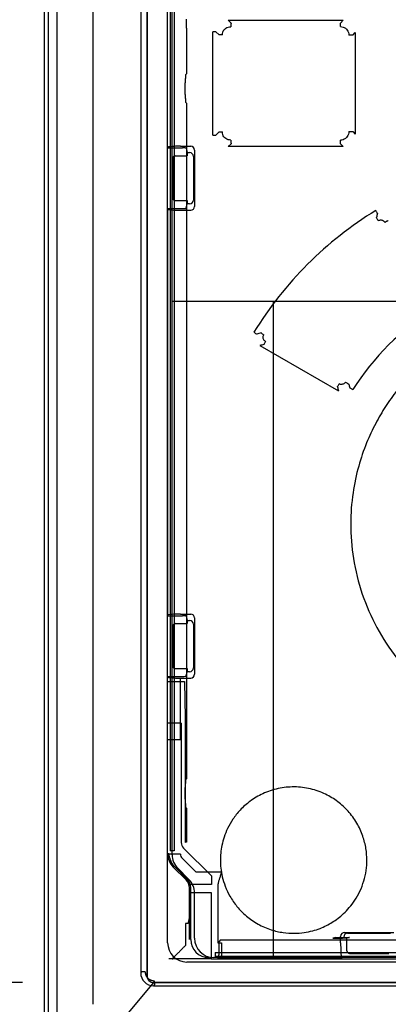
# Paper-space layout 'SUBMITTAL_E2H_2_1' of a CAD drawing. Header units: millimetres. Extents: x 0 to 841, y 0 to 594.
# Tile 29 of 67: x 119.96 to 123.54, y 491.31 to 500.92. Entities that reach past the tile are written whole.
import ezdxf

# ---------------------------------------------------------------- set-up
doc = ezdxf.new("R2010")
doc.units = ezdxf.units.MM
doc.header["$LTSCALE"] = 46.255
doc.layers.get('0').update_dxf_attribs({"linetype": 'CONTINUOUS'})
for name, color, linetype in [('CURVES', 7, 'CONTINUOUS'), ('NOTES', 7, 'CONTINUOUS'), ('ROUNDS', 7, 'CONTINUOUS')]:
    doc.layers.add(name, color=color, linetype=linetype)
doc.styles.get("Standard").update_dxf_attribs({"font": 'txt', "width": 0.725})
doc.dimstyles.new('DIMSTYLE_1', dxfattribs={"dimtxt": 3.5, "dimasz": 4.8, "dimexe": 3.2, "dimexo": 1.6, "dimgap": 1.75, "dimtad": 0, "dimtih": 1, "dimtoh": 1, "dimdec": 1, "dimzin": 0, "dimdsep": 46, "dimtxsty": 'STANDARD', "dimblk": 'CLOSED', "dimblk1": 'CLOSED', "dimblk2": 'CLOSED', "dimcen": 0.09, "dimadec": 0, "dimazin": 0, "dimtp": 0.4, "dimtm": 0.4, "dimtfac": 1, "dimtdec": 1, "dimtofl": 0, "dimtmove": 0, "dimatfit": 3, "dimldrblk": 'CLOSED', "dimfxl": 1, "dimtolj": 1, "dimtzin": 0, "dimarcsym": 0})

# ---------------------------------------------------------------- blocks, each defined once
blk = doc.blocks.new('_CLOSED')
at = {"color": 0, "linetype": 'BYBLOCK'}
for p, q in [((0, 0), (-1, 0.1667)), ((-1, 0.1667), (-1, -0.1667)), ((-1, -0.1667), (0, 0)), ((-1, 0), (0, 0))]:
    blk.add_line(p, q, dxfattribs=at)
blk = doc.blocks.new('*D5')
at = {"color": 2, "linetype": 'CONTINUOUS'}
for p, q in [((113.1554, 564.1338), (113.1554, 569.0838)), ((125.2955, 564.1338), (125.2955, 569.0838)), ((113.1554, 565.8838), (100.4554, 565.8838)), ((125.2955, 565.8838), (139.6363, 565.8838)), ((113.1554, 549.2425), (113.1554, 564.1338)), ((125.2955, 473.1653), (125.2955, 564.1338))]:
    blk.add_line(p, q, dxfattribs=at)
at = {"color": 2, "linetype": 'CONTINUOUS', "xscale": 4.8, "yscale": 4.8, "zscale": 4.8}
blk.add_blockref('_CLOSED', (113.1554, 565.8838), dxfattribs=at)
at = {"color": 2, "linetype": 'CONTINUOUS', "xscale": 4.8, "yscale": 4.8, "zscale": 4.8, "rotation": 180}
blk.add_blockref('_CLOSED', (125.2955, 565.8838), dxfattribs=at)
at = {"color": 2, "linetype": 'CONTINUOUS', "insert": (141.3863, 567.6338), "char_height": 3.5, "width": 12.6875, "attachment_point": 1, "line_spacing_factor": 0.9}
blk.add_mtext('97\\P[3.8]', dxfattribs=at)
blk = doc.blocks.new('*D31')
at = {"color": 2, "linetype": 'CONTINUOUS'}
for p, q in [((73.7656, 491.526), (65.4906, 491.526)), ((68.6906, 491.526), (68.6906, 397.9593)), ((119.983, 491.526), (73.7656, 491.526)), ((68.6906, 297.3925), (68.6906, 385.7093)), ((73.7656, 297.3925), (65.4906, 297.3925)), ((112.3741, 297.3925), (73.7656, 297.3925))]:
    blk.add_line(p, q, dxfattribs=at)
at = {"color": 2, "linetype": 'CONTINUOUS', "xscale": 4.8, "yscale": 4.8, "zscale": 4.8}
for p, rotation in [((68.6906, 491.526), 90), ((68.6906, 297.3925), 270)]:
    blk.add_blockref('_CLOSED', p, dxfattribs=dict(at, rotation=rotation))
at = {"color": 2, "linetype": 'CONTINUOUS', "insert": (68.6906, 396.2093), "char_height": 3.5, "width": 15.225, "attachment_point": 2, "line_spacing_factor": 0.9}
blk.add_mtext('1553\\P[61.1]', dxfattribs=at)

psp = doc.layouts.new('SUBMITTAL_E2H_2_1')

# ---------------------------------------------------------------- linework, layer by layer
at = {"color": 7, "linetype": 'CONTINUOUS'}
for p, q in [((120.233, 547.2363), (120.233, 322.5488)), ((121.1955, 507.776), (121.1955, 491.5885)), ((121.4205, 507.3698), (121.4205, 492.8108)), ((121.3955, 499.6657), (121.3955, 505.7127)), ((121.5776, 500.921), (121.5776, 500.8685)), ((122.0136, 500.8831), (121.9849, 500.9108)), ((121.9849, 500.9108), (123.1066, 500.9108)), ((123.0796, 500.8832), (123.1066, 500.9108)), ((121.5789, 500.7935), (121.5795, 500.7924)), ((121.5795, 500.7924), (121.5795, 500.387)), ((121.8345, 499.7909), (121.8345, 500.7986)), ((121.8661, 500.7986), (121.8345, 500.7986)), ((121.8973, 500.7684), (121.8661, 500.7986)), ((121.9289, 500.7684), (121.8973, 500.7684)), ((123.1979, 500.7638), (123.2234, 500.7899)), ((123.2234, 500.7899), (123.2234, 499.7996)), ((123.1979, 500.7638), (123.1604, 500.7638)), ((121.5691, 500.3766), (121.5795, 500.387)), ((121.5678, 500.1879), (121.5678, 500.3017)), ((121.5795, 500.1025), (121.5691, 500.1129)), ((121.5795, 500.1025), (121.5795, 493.512)), ((121.8973, 499.8211), (121.8661, 499.7909)), ((121.8973, 499.8211), (121.9289, 499.8211)), ((123.1604, 499.8257), (123.1979, 499.8257)), ((123.1979, 499.8257), (123.2234, 499.7996)), ((121.8345, 499.7909), (121.8661, 499.7909)), ((121.3955, 499.6657), (121.5399, 499.6657)), ((121.5774, 499.6625), (121.5859, 499.6198)), ((121.5859, 499.6198), (121.5859, 499.5885)), ((122.0136, 499.7065), (121.9849, 499.6788)), ((123.1066, 499.6788), (121.9849, 499.6788)), ((123.0796, 499.7064), (123.1066, 499.6788)), ((121.4455, 499.5636), (121.4455, 499.1759)), ((121.4704, 499.5885), (121.5859, 499.5885)), ((121.4704, 499.151), (121.5859, 499.151)), ((121.5859, 499.151), (121.5859, 499.1198)), ((121.3955, 499.0738), (121.3955, 495.1032)), ((121.3955, 499.0738), (121.5399, 499.0738)), ((121.5774, 499.0771), (121.5859, 499.1198)), ((127.421, 498.1675), (121.4392, 498.1675)), ((122.4241, 498.1675), (122.4241, 491.7698)), ((122.2932, 497.7381), (123.0584, 497.2964)), ((121.3955, 495.1032), (121.5399, 495.1032)), ((121.5774, 495.1), (121.5859, 495.0573)), ((121.4704, 495.026), (121.5859, 495.026)), ((121.5859, 495.0573), (121.5859, 495.026)), ((121.4455, 495.0011), (121.4455, 494.6134)), ((121.4704, 494.5885), (121.5859, 494.5885)), ((121.5774, 494.5146), (121.5859, 494.5573)), ((121.5859, 494.5885), (121.5859, 494.5573)), ((121.3955, 492.7787), (121.3955, 494.5113)), ((121.3955, 494.5113), (121.5399, 494.5113)), ((121.3955, 494.4603), (121.5586, 494.4603)), ((121.5205, 493.893), (121.5205, 494.4949)), ((121.5586, 494.4603), (121.5648, 494.1073)), ((121.5277, 494.0542), (121.3955, 494.0542)), ((121.5277, 494.0542), (121.5277, 492.8903)), ((121.5652, 494.0542), (121.5652, 492.8903)), ((121.5205, 493.893), (121.3955, 493.893)), ((121.5691, 493.5016), (121.5795, 493.512)), ((121.5678, 493.3129), (121.5678, 493.4267)), ((121.5795, 493.2275), (121.5691, 493.2379)), ((121.5795, 493.2275), (121.5795, 492.8962)), ((121.5795, 492.8962), (121.5652, 492.8903)), ((121.458, 492.8108), (121.4205, 492.8108)), ((121.5496, 492.8373), (121.8214, 492.5655)), ((121.3955, 492.7849), (121.408, 492.7849)), ((121.5205, 492.7787), (121.3955, 492.7787)), ((121.6723, 492.601), (121.5388, 492.7345)), ((121.575, 492.5277), (121.4504, 492.6523)), ((121.5839, 492.5366), (121.4592, 492.6612)), ((121.9205, 492.601), (121.6723, 492.601)), ((121.8214, 492.5655), (121.8214, 492.4816)), ((121.8214, 492.4816), (121.6029, 492.4816)), ((121.608, 491.9448), (121.608, 492.4482)), ((121.6205, 491.9448), (121.6205, 492.4482)), ((121.883, 492.4641), (121.883, 491.9135)), ((121.608, 492.4051), (121.8186, 492.4051)), ((121.8186, 492.4051), (121.8186, 491.8885)), ((121.5705, 492.101), (121.5705, 491.8885)), ((121.5955, 492.101), (121.5705, 492.101)), ((121.9112, 491.9418), (121.8964, 491.9269)), ((123.0347, 491.9642), (123.0031, 491.9579)), ((123.0031, 491.9579), (123.0981, 491.9579)), ((123.0347, 491.9642), (123.1674, 491.9642)), ((123.0806, 491.9135), (123.0806, 491.9759)), ((123.0981, 491.9579), (123.1113, 491.9605)), ((123.1113, 491.9605), (123.1113, 491.9698)), ((123.1182, 492.0134), (123.5977, 492.0134)), ((123.1588, 491.9638), (123.1425, 491.9605)), ((123.1425, 491.8354), (123.1425, 491.9605)), ((123.1489, 492.0073), (123.5671, 492.0073)), ((121.883, 491.9135), (121.9205, 491.9135)), ((121.8951, 491.8895), (121.8951, 491.7948)), ((121.9205, 491.9135), (121.9205, 491.76)), ((121.7955, 491.7573), (121.408, 491.7573)), ((121.4407, 491.758), (121.4409, 491.7579)), ((121.4409, 491.7579), (121.4412, 491.7578)), ((121.4412, 491.7578), (121.4415, 491.7577)), ((121.4415, 491.7577), (121.4418, 491.7576)), ((121.4418, 491.7576), (121.4421, 491.7576)), ((121.4421, 491.7576), (121.4424, 491.7575)), ((121.4424, 491.7575), (121.4427, 491.7574)), ((121.4427, 491.7574), (121.4431, 491.7574)), ((121.4431, 491.7574), (121.4434, 491.7573)), ((121.4434, 491.7573), (121.4438, 491.7573)), ((121.4438, 491.7573), (121.4443, 491.7573)), ((121.4443, 491.7573), (121.4447, 491.7573)), ((121.4447, 491.7573), (121.4452, 491.7573)), ((121.7955, 491.7573), (121.7955, 491.7698)), ((121.8195, 491.7573), (121.8192, 491.7573)), ((121.8192, 491.7573), (121.8851, 491.7573)), ((121.858, 491.8198), (121.858, 491.7823)), ((121.858, 491.8198), (128.733, 491.8198)), ((121.858, 491.7823), (128.733, 491.7823)), ((121.8855, 491.7573), (123.0949, 491.7573)), ((123.0949, 491.7573), (123.0881, 491.76)), ((123.1674, 491.8105), (123.5486, 491.8105)), ((121.1437, 491.6304), (121.133, 491.6197)), ((121.1768, 491.6304), (121.1437, 491.6304)), ((121.269, 491.5058), (121.2579, 491.4948)), ((121.258, 491.526), (129.333, 491.526))]:
    psp.add_line(p, q, dxfattribs=at)
at = {"color": 6, "linetype": 'CONTINUOUS'}
for p, q in [((121.133, 507.8073), (121.133, 491.6197)), ((121.458, 507.3698), (121.458, 492.8108)), ((121.3955, 499.0738), (121.3955, 499.6657)), ((121.5205, 499.6821), (121.6211, 499.6821)), ((121.5859, 499.6198), (121.6087, 499.6198)), ((121.6586, 499.6445), (121.6586, 499.095)), ((121.6461, 499.5822), (121.6461, 499.1573)), ((121.5205, 499.0574), (121.6211, 499.0574)), ((121.6087, 499.1198), (121.5859, 499.1198)), ((121.3955, 494.5113), (121.3955, 495.1032)), ((121.5205, 495.1196), (121.6211, 495.1196)), ((121.5859, 495.0573), (121.6087, 495.0573)), ((121.6461, 495.0197), (121.6461, 494.5948)), ((121.6586, 495.082), (121.6586, 494.5325)), ((121.6087, 494.5573), (121.5859, 494.5573)), ((121.5205, 494.4949), (121.6211, 494.4949)), ((123.1113, 491.9605), (123.1425, 491.9605)), ((121.8192, 491.7573), (121.7955, 491.7573)), ((121.8851, 491.7573), (121.8855, 491.7573)), ((121.9205, 491.76), (123.0881, 491.76)), ((123.0949, 491.7573), (123.6211, 491.7573)), ((121.2579, 491.4948), (129.3331, 491.4948))]:
    psp.add_line(p, q, dxfattribs=at)
at = {"color": 7, "linetype": 'CONTINUOUS'}
for centre, radius, start, end in [((125.2977, 495.9966), 3.5876, 121.51203, 148.57025), ((133.0261, 496.5976), 9.8893, 165.78868, 166.02635), ((125.2972, 495.9958), 2.4732, 122.06131, 147.95299), ((124.9807, 487.4367), 10.7614, 104.39166, 104.6248), ((124.7841, 487.7004), 10.3421, 103.70355, 103.93714), ((130.109, 498.9392), 7.2394, 192.80481, 193.11579), ((129.9012, 499.0047), 6.9381, 193.69653, 193.99155), ((121.6027, 492.8903), 0.075, 179.99971, 225.00029), ((121.583, 492.7849), 0.1875, 180, 225), ((121.583, 492.7849), 0.175, 180, 225), ((121.583, 492.7787), 0.0625, 180, 225), ((121.4955, 492.4482), 0.1125, 0, 45), ((121.4955, 492.4482), 0.125, 0, 45), ((121.7955, 491.9448), 0.175, 180, 270), ((121.8201, 491.7948), 0.075, 329.99586, 359.99978), ((121.2579, 491.5884), 0.0624, 179.93609, 270.06391)]:
    psp.add_arc(centre, radius, start, end, dxfattribs=at)
at = {"color": 6, "linetype": 'CONTINUOUS'}
for centre, major_axis, ratio, start_param, end_param in [((121.5205, 499.6712), (0.125, 0), 0.087489, 1.570796, 3.141593), ((121.6086, 499.5821), (0.0074, 0.0369), 0.996044, -1.373108, 0.196167), ((121.6211, 499.6445), (0.0074, 0.0369), 0.996044, -1.373108, 0.196167), ((121.6086, 499.1574), (-0.0074, 0.0369), 0.996044, -3.33776, -1.768485), ((121.5205, 499.0684), (0.125, 0), 0.087489, -3.141593, -1.570796), ((121.6211, 499.0951), (0.0074, -0.0369), 0.996044, -0.196167, 1.373108), ((121.5205, 495.1087), (0.125, 0), 0.087489, 1.570796, 3.141593), ((121.6211, 495.082), (0.0074, 0.0369), 0.996044, -1.373108, 0.196167), ((121.6086, 495.0196), (0.0074, 0.0369), 0.996044, -1.373108, 0.196167), ((121.6086, 494.5949), (-0.0074, 0.0369), 0.996044, -3.33776, -1.768485), ((121.6211, 494.5326), (0.0074, -0.0369), 0.996044, -0.196167, 1.373108)]:
    psp.add_ellipse(centre, major_axis=major_axis, ratio=ratio, start_param=start_param, end_param=end_param, dxfattribs=at)
at = {"color": 7, "linetype": 'CONTINUOUS'}
for centre, major_axis, ratio, start_param, end_param in [((121.5399, 499.6624), (0.0375, 0), 0.087489, 0.017453, 1.570796), ((121.4706, 499.5634), (0.0178, -0.0178), 0.992433, 2.359993, 3.923193), ((121.4706, 499.1761), (0.0178, 0.0178), 0.992433, 2.359993, 3.923193), ((121.5399, 499.0771), (0.0375, 0), 0.087489, -1.570796, -0.017453), ((121.5399, 495.0999), (0.0375, 0), 0.087489, 0.017453, 1.570796), ((121.4706, 495.0009), (0.0178, -0.0178), 0.992433, 2.359993, 3.923193), ((121.4706, 494.6136), (0.0178, 0.0178), 0.992433, 2.359993, 3.923193), ((121.5205, 494.5059), (0.125, 0), 0.087489, -3.141593, -1.570796), ((121.5399, 494.5146), (0.0375, 0), 0.087489, -1.570796, -0.017453), ((123.1183, 491.9759), (-0.0369, 0.0074), 0.996044, -1.373108, 0.196167), ((123.1489, 491.9698), (0.0369, -0.0074), 0.996044, 1.768485, 3.33776), ((123.1837, 491.9637), (0.0251, 0), 0.024974, 2.274849, 3.016033), ((123.0965, 491.9135), (0, 0.1812), 0.087489, -4.712389, -3.701838), ((123.1676, 491.8356), (0.0178, 0.0178), 0.992433, 2.359993, 3.923193), ((121.2581, 491.6198), (0.0885, 0.0885), 0.998783, -3.926382, -2.356803)]:
    psp.add_ellipse(centre, major_axis=major_axis, ratio=ratio, start_param=start_param, end_param=end_param, dxfattribs=at)
for points, knots in [([(121.5776, 500.8685), (121.5776, 500.8663), (121.5776, 500.8619), (121.5777, 500.8553), (121.5777, 500.8481), (121.5777, 500.8405), (121.5778, 500.8325), (121.5779, 500.8251), (121.578, 500.8178), (121.5781, 500.8108), (121.5783, 500.8026), (121.5786, 500.797), (121.5789, 500.7935)], [0, 0, 0, 0, 0.08846, 0.176299, 0.262735, 0.37467, 0.481385, 0.581392, 0.673299, 0.77485, 0.859543, 1, 1, 1, 1]), ([(122.0136, 500.8831), (122.0129, 500.8805), (122.0122, 500.8736), (122.0114, 500.8619), (122.0113, 500.8528), (122.0113, 500.8478)], [0, 0, 0, 0, 0.228032, 0.580095, 1, 1, 1, 1]), ([(123.0781, 500.8479), (123.0781, 500.8529), (123.0782, 500.862), (123.0787, 500.8737), (123.0792, 500.8805), (123.0796, 500.8832)], [0, 0, 0, 0, 0.420769, 0.773098, 1, 1, 1, 1]), ([(121.9289, 500.7684), (121.9289, 500.777), (121.9314, 500.7939), (121.9429, 500.8165), (121.961, 500.8341), (121.9846, 500.8454), (122.0022, 500.8478), (122.0113, 500.8478)], [0, 0, 0, 0, 0.201696, 0.394675, 0.587079, 0.786733, 1, 1, 1, 1]), ([(123.0781, 500.8479), (123.0869, 500.8479), (123.1043, 500.8453), (123.1277, 500.8334), (123.1461, 500.8148), (123.1578, 500.7908), (123.1604, 500.7729), (123.1604, 500.7638)], [0, 0, 0, 0, 0.201836, 0.397503, 0.592383, 0.791746, 1, 1, 1, 1]), ([(121.5691, 500.3766), (121.5688, 500.3744), (121.5685, 500.37), (121.5684, 500.3633), (121.5682, 500.3567), (121.5681, 500.3499), (121.568, 500.343), (121.568, 500.3354), (121.5679, 500.3274), (121.5679, 500.3197), (121.5678, 500.3111), (121.5678, 500.3053), (121.5678, 500.3017)], [0, 0, 0, 0, 0.090208, 0.176851, 0.268573, 0.353339, 0.446978, 0.548203, 0.655627, 0.767777, 0.854058, 1, 1, 1, 1]), ([(121.5678, 500.1879), (121.5678, 500.1857), (121.5678, 500.1813), (121.5678, 500.1748), (121.5679, 500.1677), (121.5679, 500.1601), (121.568, 500.1522), (121.5681, 500.1448), (121.5681, 500.1375), (121.5683, 500.1305), (121.5685, 500.1222), (121.5687, 500.1165), (121.5691, 500.1129)], [0, 0, 0, 0, 0.087735, 0.174868, 0.260629, 0.371743, 0.477756, 0.577214, 0.668753, 0.770139, 0.855026, 1, 1, 1, 1]), ([(122.0113, 499.7417), (122.0022, 499.7417), (121.9846, 499.7441), (121.961, 499.7554), (121.9429, 499.773), (121.9314, 499.7956), (121.9289, 499.8125), (121.9289, 499.8211)], [0, 0, 0, 0, 0.213246, 0.4129, 0.605224, 0.798172, 1, 1, 1, 1]), ([(123.1604, 499.8257), (123.1604, 499.8166), (123.1578, 499.7987), (123.1461, 499.7748), (123.1277, 499.7561), (123.1043, 499.7442), (123.0869, 499.7416), (123.0781, 499.7416)], [0, 0, 0, 0, 0.208232, 0.407624, 0.602468, 0.798087, 1, 1, 1, 1]), ([(122.0113, 499.7417), (122.0113, 499.7367), (122.0114, 499.7276), (122.0122, 499.7159), (122.0129, 499.7091), (122.0136, 499.7065)], [0, 0, 0, 0, 0.419905, 0.771968, 1, 1, 1, 1]), ([(123.0796, 499.7064), (123.0792, 499.709), (123.0787, 499.7158), (123.0782, 499.7275), (123.0781, 499.7366), (123.0781, 499.7416)], [0, 0, 0, 0, 0.226903, 0.579233, 1, 1, 1, 1]), ([(123.4394, 499.0254), (123.4384, 499.0277), (123.4352, 499.0335), (123.4296, 499.0434), (123.4251, 499.051), (123.4225, 499.0551)], [0, 0, 0, 0, 0.226404, 0.57794, 1, 1, 1, 1]), ([(123.4469, 498.9562), (123.4442, 498.9602), (123.4394, 498.9675), (123.4338, 498.9774), (123.4306, 498.9832), (123.4295, 498.9856)], [0, 0, 0, 0, 0.42159, 0.773442, 1, 1, 1, 1]), ([(123.4467, 498.956), (123.451, 498.9587), (123.4604, 498.9627), (123.4756, 498.9639), (123.4902, 498.9601), (123.5031, 498.9515), (123.5097, 498.9432), (123.5123, 498.9387)], [0, 0, 0, 0, 0.201673, 0.39708, 0.591586, 0.790923, 1, 1, 1, 1]), ([(123.5446, 498.9566), (123.5421, 498.9553), (123.5358, 498.9519), (123.525, 498.946), (123.5168, 498.9412), (123.5123, 498.9387)], [0, 0, 0, 0, 0.226305, 0.580298, 1, 1, 1, 1]), ([(122.2365, 497.8673), (122.2404, 497.8649), (122.2475, 497.8605), (122.2565, 497.8545), (122.2616, 497.851), (122.2635, 497.8494)], [0, 0, 0, 0, 0.423365, 0.773475, 1, 1, 1, 1]), ([(122.306, 497.8604), (122.3078, 497.8588), (122.3129, 497.8551), (122.3219, 497.849), (122.3289, 497.8444), (122.3328, 497.8419)], [0, 0, 0, 0, 0.226199, 0.576389, 1, 1, 1, 1]), ([(122.3494, 497.7782), (122.3449, 497.7808), (122.3369, 497.7871), (122.3286, 497.7996), (122.3249, 497.8138), (122.3262, 497.8287), (122.3303, 497.8379), (122.333, 497.8422)], [0, 0, 0, 0, 0.209158, 0.406531, 0.598962, 0.794327, 1, 1, 1, 1]), ([(122.3494, 497.7782), (122.347, 497.7741), (122.3428, 497.7665), (122.3377, 497.7565), (122.3349, 497.7506), (122.3341, 497.7481)], [0, 0, 0, 0, 0.421906, 0.772818, 1, 1, 1, 1]), ([(123.0495, 497.3347), (123.0505, 497.3371), (123.0534, 497.343), (123.0587, 497.353), (123.063, 497.3607), (123.0654, 497.3648)], [0, 0, 0, 0, 0.226629, 0.577988, 1, 1, 1, 1]), ([(123.1287, 497.3812), (123.1259, 497.377), (123.1194, 497.3694), (123.107, 497.3615), (123.093, 497.3579), (123.0786, 497.3589), (123.0696, 497.3624), (123.0654, 497.3648)], [0, 0, 0, 0, 0.209187, 0.409096, 0.604187, 0.799362, 1, 1, 1, 1]), ([(123.1285, 497.3811), (123.133, 497.3783), (123.1411, 497.3733), (123.1517, 497.3668), (123.1579, 497.3632), (123.1604, 497.3619)], [0, 0, 0, 0, 0.41922, 0.773506, 1, 1, 1, 1]), ([(123.1689, 497.3272), (123.1714, 497.3259), (123.1777, 497.3223), (123.1883, 497.3159), (123.1964, 497.3109), (123.2008, 497.3081)], [0, 0, 0, 0, 0.226435, 0.580637, 1, 1, 1, 1]), ([(123.6292, 497.2996), (123.5898, 497.2494), (123.5157, 497.1454), (123.416, 496.9746), (123.3262, 496.7811), (123.2492, 496.5549), (123.1933, 496.2911), (123.1707, 495.9878), (123.1967, 495.6542), (123.2816, 495.3115), (123.4251, 494.9832), (123.556, 494.7833), (123.6292, 494.69)], [0, 0, 0, 0, 0.068122, 0.136068, 0.210971, 0.295502, 0.390592, 0.498193, 0.619114, 0.746331, 0.873328, 1, 1, 1, 1]), ([(121.5648, 494.1073), (121.5648, 494.1051), (121.5649, 494.1005), (121.565, 494.0934), (121.5651, 494.0858), (121.5651, 494.0777), (121.5651, 494.07), (121.5652, 494.0622), (121.5652, 494.0571), (121.5652, 494.0542)], [0, 0, 0, 0, 0.122835, 0.257574, 0.40235, 0.555203, 0.714068, 0.835876, 1, 1, 1, 1]), ([(121.5691, 493.5016), (121.5688, 493.4994), (121.5685, 493.495), (121.5684, 493.4883), (121.5682, 493.4817), (121.5681, 493.4749), (121.568, 493.468), (121.568, 493.4604), (121.5679, 493.4524), (121.5679, 493.4447), (121.5678, 493.4361), (121.5678, 493.4303), (121.5678, 493.4267)], [0, 0, 0, 0, 0.090208, 0.176851, 0.268573, 0.353339, 0.446978, 0.548203, 0.655627, 0.767777, 0.854058, 1, 1, 1, 1]), ([(123.3358, 492.7198), (123.3358, 492.7571), (123.3297, 492.8364), (123.2988, 492.959), (123.2415, 493.0841), (123.1581, 493.1981), (123.0543, 493.2936), (122.931, 493.3688), (122.7875, 493.4203), (122.6295, 493.4392), (122.4706, 493.4233), (122.3237, 493.3735), (122.1995, 493.2998), (122.1026, 493.2133), (122.0307, 493.1228), (121.9794, 493.0331), (121.9448, 492.9471), (121.9231, 492.8661), (121.9117, 492.7908), (121.9095, 492.7427), (121.9095, 492.7198)], [0, 0, 0, 0, 0.050068, 0.106092, 0.1686, 0.233327, 0.294097, 0.35647, 0.42586, 0.496814, 0.567903, 0.638217, 0.702942, 0.760221, 0.811432, 0.857177, 0.898202, 0.93547, 0.969313, 1, 1, 1, 1]), ([(121.5678, 493.3129), (121.5678, 493.3107), (121.5678, 493.3063), (121.5678, 493.2998), (121.5679, 493.2927), (121.5679, 493.2851), (121.568, 493.2772), (121.5681, 493.2698), (121.5681, 493.2625), (121.5683, 493.2555), (121.5685, 493.2472), (121.5687, 493.2415), (121.5691, 493.2379)], [0, 0, 0, 0, 0.087735, 0.174868, 0.260629, 0.371743, 0.477756, 0.577214, 0.668753, 0.770139, 0.855026, 1, 1, 1, 1]), ([(121.9095, 492.7198), (121.9095, 492.6939), (121.9124, 492.6391), (121.9271, 492.5534), (121.9557, 492.4603), (122.0021, 492.3618), (122.0702, 492.2626), (122.1616, 492.1696), (122.2739, 492.0921), (122.3964, 492.0386), (122.5165, 492.0108), (122.6254, 492.0037), (122.722, 492.011), (122.8058, 492.0283), (122.8781, 492.0521), (122.9418, 492.0804), (123.0005, 492.1133), (123.057, 492.1522), (123.1128, 492.1994), (123.1685, 492.2579), (123.2227, 492.3301), (123.2712, 492.417), (123.3086, 492.5151), (123.3311, 492.6175), (123.3358, 492.6864), (123.3358, 492.7198)], [0, 0, 0, 0, 0.034672, 0.073262, 0.116319, 0.16469, 0.218595, 0.276697, 0.338474, 0.400205, 0.454647, 0.502834, 0.545869, 0.58396, 0.617221, 0.647646, 0.677162, 0.707267, 0.73941, 0.774988, 0.815226, 0.860026, 0.907838, 0.955347, 1, 1, 1, 1]), ([(121.9205, 492.601), (121.9185, 492.595), (121.9145, 492.5833), (121.9087, 492.566), (121.9033, 492.5497), (121.8985, 492.5347), (121.8945, 492.5212), (121.8911, 492.5093), (121.8884, 492.4988), (121.8863, 492.4897), (121.8847, 492.4819), (121.8835, 492.4735), (121.883, 492.4677), (121.883, 492.4641)], [0, 0, 0, 0, 0.132905, 0.262328, 0.383441, 0.494482, 0.593555, 0.680769, 0.756256, 0.82119, 0.876803, 0.924307, 1, 1, 1, 1]), ([(121.5955, 492.101), (121.5962, 492.1034), (121.5975, 492.1081), (121.5995, 492.1153), (121.6014, 492.1225), (121.6032, 492.1298), (121.6048, 492.1371), (121.6062, 492.1445), (121.6075, 492.1537), (121.608, 492.1605), (121.608, 492.1647)], [0, 0, 0, 0, 0.113353, 0.227331, 0.341845, 0.456836, 0.572277, 0.688178, 0.804589, 1, 1, 1, 1]), ([(121.9112, 491.9418), (121.971, 491.9419), (122.0907, 491.9421), (122.2702, 491.9423), (122.4497, 491.9426), (122.6294, 491.9428), (122.8091, 491.9431), (122.9889, 491.9433), (123.1688, 491.9435), (123.3487, 491.9437), (123.5287, 491.9438), (123.7087, 491.944), (123.8887, 491.9441), (124.0688, 491.9442), (124.2489, 491.9443), (124.4291, 491.9444), (124.6093, 491.9445), (124.7894, 491.9446), (124.9697, 491.9446), (125.0898, 491.9446), (125.1499, 491.9446)], [0, 0, 0, 0, 0.055399, 0.110824, 0.166274, 0.221748, 0.277243, 0.332759, 0.388293, 0.443845, 0.499413, 0.554996, 0.610591, 0.666198, 0.721815, 0.777441, 0.833074, 0.888712, 0.944355, 1, 1, 1, 1]), ([(121.5705, 491.8885), (121.569, 491.887), (121.5646, 491.8825), (121.5572, 491.875), (121.5485, 491.866), (121.5398, 491.8572), (121.5313, 491.8485), (121.523, 491.84), (121.5148, 491.8317), (121.507, 491.8237), (121.4994, 491.816), (121.492, 491.8086), (121.485, 491.8016), (121.4783, 491.7949), (121.472, 491.7885), (121.4659, 491.7825), (121.4602, 491.7769), (121.4549, 491.7717), (121.4484, 491.7654), (121.4437, 491.7609), (121.4407, 491.758)], [0, 0, 0, 0, 0.034429, 0.103114, 0.171287, 0.238618, 0.304791, 0.369516, 0.432523, 0.493578, 0.552473, 0.609038, 0.663132, 0.714649, 0.763514, 0.80968, 0.853125, 0.893851, 0.931878, 1, 1, 1, 1]), ([(121.8186, 491.8885), (121.8186, 491.886), (121.8186, 491.8809), (121.8186, 491.8733), (121.8186, 491.8658), (121.8186, 491.8583), (121.8187, 491.8509), (121.8187, 491.8436), (121.8187, 491.8364), (121.8187, 491.8293), (121.8188, 491.8223), (121.8188, 491.8155), (121.8189, 491.8089), (121.8189, 491.8014), (121.819, 491.7933), (121.8191, 491.7845), (121.8192, 491.7763), (121.8194, 491.7673), (121.8195, 491.761), (121.8195, 491.7573)], [0, 0, 0, 0, 0.057887, 0.115637, 0.173114, 0.230181, 0.286704, 0.342548, 0.397583, 0.451677, 0.504703, 0.556536, 0.607052, 0.656132, 0.726807, 0.793616, 0.856202, 0.914232, 1, 1, 1, 1]), ([(121.8964, 491.9269), (121.8961, 491.9248), (121.8956, 491.9203), (121.8954, 491.9138), (121.8953, 491.9071), (121.8952, 491.899), (121.8951, 491.8931), (121.8951, 491.8895)], [0, 0, 0, 0, 0.177428, 0.353858, 0.522665, 0.711458, 1, 1, 1, 1]), ([(121.8855, 491.7573), (121.888, 491.7582), (121.8933, 491.7593), (121.9008, 491.7596), (121.91, 491.7599), (121.9163, 491.76), (121.9205, 491.76)], [0, 0, 0, 0, 0.218145, 0.461007, 0.642726, 1, 1, 1, 1]), ([(121.1768, 491.6304), (121.1768, 491.6281), (121.1769, 491.6235), (121.1778, 491.6167), (121.1791, 491.61), (121.181, 491.6034), (121.1833, 491.597), (121.1862, 491.5908), (121.1896, 491.5848), (121.1934, 491.5791), (121.1977, 491.5737), (121.2023, 491.5687), (121.2074, 491.5641), (121.2128, 491.5598), (121.2186, 491.556), (121.2246, 491.5527), (121.2309, 491.5498), (121.2374, 491.5474), (121.244, 491.5456), (121.2508, 491.5442), (121.2577, 491.5435), (121.2624, 491.5433), (121.2647, 491.5433)], [0, 0, 0, 0, 0.049819, 0.099612, 0.149388, 0.199156, 0.248925, 0.298703, 0.348501, 0.398326, 0.448185, 0.498086, 0.548035, 0.598035, 0.648091, 0.698203, 0.748373, 0.798599, 0.848879, 0.89921, 0.949585, 1, 1, 1, 1]), ([(121.2647, 491.5433), (121.2647, 491.5411), (121.2647, 491.5367), (121.265, 491.53), (121.2653, 491.5229), (121.2667, 491.5155), (121.2657, 491.5068), (121.269, 491.5058)], [0, 0, 0, 0, 0.1757, 0.345901, 0.535394, 0.72551, 1, 1, 1, 1])]:
    psp.add_open_spline(points, degree=3, knots=knots, dxfattribs=at)
at = {"layer": 'CURVES', "color": 4, "linetype": 'CONTINUOUS'}
for p, q in [((120.6705, 491.3135), (120.6705, 508.051)), ((121.1955, 491.5885), (121.1955, 507.776)), ((121.3955, 491.9135), (121.3955, 507.401)), ((129.008, 491.726), (121.583, 491.726)), ((129.333, 491.526), (121.258, 491.526))]:
    psp.add_line(p, q, dxfattribs=at)
for centre, radius in [((121.583, 491.9135), 0.1875), ((121.258, 491.5885), 0.0625)]:
    psp.add_arc(centre, radius, 180, 270, dxfattribs=at)
at = {"layer": 'NOTES', "color": 7, "linetype": 'CONTINUOUS'}
for p, q in [((120.1923, 547.2988), (120.1923, 322.4863)), ((120.3173, 547.2988), (120.3173, 322.4863))]:
    psp.add_line(p, q, dxfattribs=at)
at = {"layer": 'ROUNDS', "color": 7, "linetype": 'CONTINUOUS'}
for p, q in [((120.6705, 491.3215), (120.6705, 508.0423)), ((121.4392, 492.7724), (121.4392, 507.3573)), ((121.6031, 492.5309), (121.4942, 492.6398)), ((121.658, 491.9573), (121.658, 492.3983)), ((128.7455, 491.7698), (121.8455, 491.7698)), ((121.258, 491.526), (120.8539, 491.0442)), ((120.6705, 491.3135), (120.6705, 491.3215))]:
    psp.add_line(p, q, dxfattribs=at)
for centre, start, end in [((121.6267, 492.7724), 180, 225), ((121.4705, 492.3983), 0, 45), ((121.8455, 491.9573), 180, 270)]:
    psp.add_arc(centre, 0.1875, start, end, dxfattribs=at)

# ---------------------------------------------------------------- dimensions: what is measured, and where the dimension line sits
at = {"color": 2, "linetype": 'CONTINUOUS'}
dim = psp.add_linear_dim(base=(125.2955, 565.8838), p1=(113.1554, 547.6425), p2=(125.2955, 471.5653), text='97\\P[3.8]', dimstyle='DIMSTYLE_1', dxfattribs=at)
dim.commit()
dim.dimension.update_dxf_attribs({"geometry": '*D5', "text_midpoint": (147.73, 563.2588), "dimtype": 160})
dim = psp.add_linear_dim(base=(68.6906, 297.3925), p1=(121.583, 491.526), p2=(113.9741, 297.3925), angle=270, text='1553\\P[61.1]', dimstyle='DIMSTYLE_1', dxfattribs=at)
dim.commit()
dim.dimension.update_dxf_attribs({"geometry": '*D31', "text_midpoint": (68.6906, 391.8343), "dimtype": 160})

doc.saveas('drawing.dxf')
